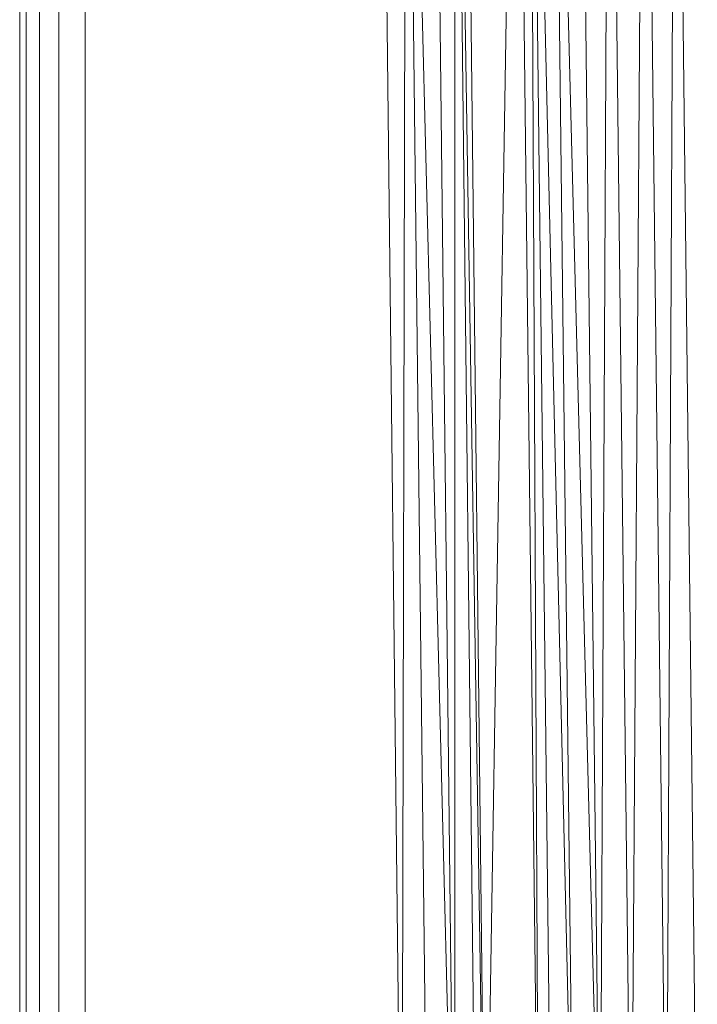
# Model space of a CAD drawing. Header units: metres. Extents: x 391.1 to 427.5, y 12.7 to 28.4.
# Tile 144 of 240: x 408.142 to 408.245, y 23.501 to 23.652. Entities that reach past the tile are written whole.
import ezdxf

# ---------------------------------------------------------------- set-up
doc = ezdxf.new("R2010")
doc.units = ezdxf.units.M
doc.layers.add('02_MOBILIARIO', color=7, linetype='Continuous', lineweight=18)

# ---------------------------------------------------------------- blocks, each defined once
blk = doc.blocks.new('Family - Plats de dutxa PS-1-153501-01_ENLLUMENAT_PS1')
at = {"layer": '02_MOBILIARIO', "color": 253, "true_color": 0xaaaaaa}
for p, q in [((0.01, 0.8), (0.01, 0)), ((0.01, 0.8), (0.01, 0)), ((0.013, 0.79), (0.013, 0.01)), ((0.01, 0.01), (0.01, 0.5)), ((0.01, 0.5), (0.01, 0.01)), ((0.01, 0.01), (0.01, 0.5)), ((0.01, 0.4), (0.01, 0.01)), ((0.01, 0.4), (0.01, 0.01)), ((0.01, 0.4), (0.01, 0.01)), ((0.01, 0.4), (0.01, 0.01)), ((0.011, 0.4), (0.011, 0.01)), ((0.011, 0.4), (0.011, 0.01)), ((0.013, 0.4), (0.013, 0.01)), ((0.013, 0.4), (0.013, 0.01)), ((0.013, 0.4), (0.013, 0.01)), ((0.016, 0.4), (0.016, 0.011)), ((0.016, 0.4), (0.016, 0.011)), ((0.02, 0.4), (0.02, 0.012)), ((0.02, 0.4), (0.02, 0.012)), ((0.065, 0.4), (0.06837, 0.10556)), ((0.06837, 0.10556), (0.065, 0.4)), ((0.06904, 0.4), (0.06837, 0.10556)), ((0.06837, 0.10556), (0.06904, 0.4)), ((0.06904, 0.4), (0.07241, 0.10556)), ((0.07646, 0.10556), (0.06904, 0.4)), ((0.07241, 0.10556), (0.06904, 0.4)), ((0.06904, 0.4), (0.07646, 0.10556)), ((0.07309, 0.4), (0.07646, 0.10556)), ((0.07646, 0.10556), (0.07309, 0.4)), ((0.07646, 0.4), (0.07983, 0.10556)), ((0.07646, 0.4), (0.07646, 0.10556)), ((0.07646, 0.10556), (0.07646, 0.4)), ((0.08118, 0.10556), (0.07646, 0.4)), ((0.07983, 0.10556), (0.07646, 0.4)), ((0.07646, 0.4), (0.08118, 0.10556)), ((0.07781, 0.4), (0.08118, 0.10556)), ((0.08118, 0.10556), (0.07781, 0.4)), ((0.0859, 0.4), (0.08118, 0.10556)), ((0.08118, 0.10556), (0.0859, 0.4)), ((0.0859, 0.4), (0.08927, 0.11298)), ((0.08927, 0.11298), (0.0859, 0.4)), ((0.08792, 0.4), (0.09129, 0.11298)), ((0.08792, 0.4), (0.08927, 0.11298)), ((0.08927, 0.11298), (0.08792, 0.4)), ((0.09466, 0.11298), (0.08792, 0.4)), ((0.09129, 0.11298), (0.08792, 0.4)), ((0.08792, 0.4), (0.09466, 0.11298)), ((0.09129, 0.4), (0.09466, 0.11298)), ((0.0987, 0.11298), (0.09129, 0.4)), ((0.09466, 0.11298), (0.09129, 0.4)), ((0.09129, 0.4), (0.0987, 0.11298)), ((0.09533, 0.4), (0.0987, 0.11298)), ((0.0987, 0.11298), (0.09533, 0.4)), ((0.10005, 0.4), (0.0987, 0.11298)), ((0.0987, 0.11298), (0.10005, 0.4)), ((0.10005, 0.4), (0.10342, 0.11298)), ((0.10342, 0.11298), (0.10005, 0.4)), ((0.10545, 0.4), (0.10342, 0.11298)), ((0.10342, 0.11298), (0.10545, 0.4)), ((0.10545, 0.4), (0.10882, 0.11298)), ((0.10882, 0.11298), (0.10545, 0.4)), ((0.11017, 0.4), (0.10882, 0.11298)), ((0.10882, 0.11298), (0.11017, 0.4)), ((0.11017, 0.4), (0.11354, 0.11298)), ((0.11017, 0.4), (0.11354, 0.11298))]:
    blk.add_line(p, q, dxfattribs=at)
blk = doc.blocks.new('LONDR55-XX_ZZ-ARQ-CAA-M3D-Londres55_ifc-1-01_ENLLUMENAT_PS1')
at = {"layer": '02_MOBILIARIO', "color": 253, "lineweight": 18, "true_color": 0xaaaaaa}
blk.add_blockref('Family - Plats de dutxa PS-1-153501-01_ENLLUMENAT_PS1', (408.13172, 23.35074), dxfattribs=at)

msp = doc.modelspace()

# ---------------------------------------------------------------- block references
at = {"lineweight": 5}
msp.add_blockref('LONDR55-XX_ZZ-ARQ-CAA-M3D-Londres55_ifc-1-01_ENLLUMENAT_PS1', (0, 0), dxfattribs=at)

doc.saveas('drawing.dxf')
